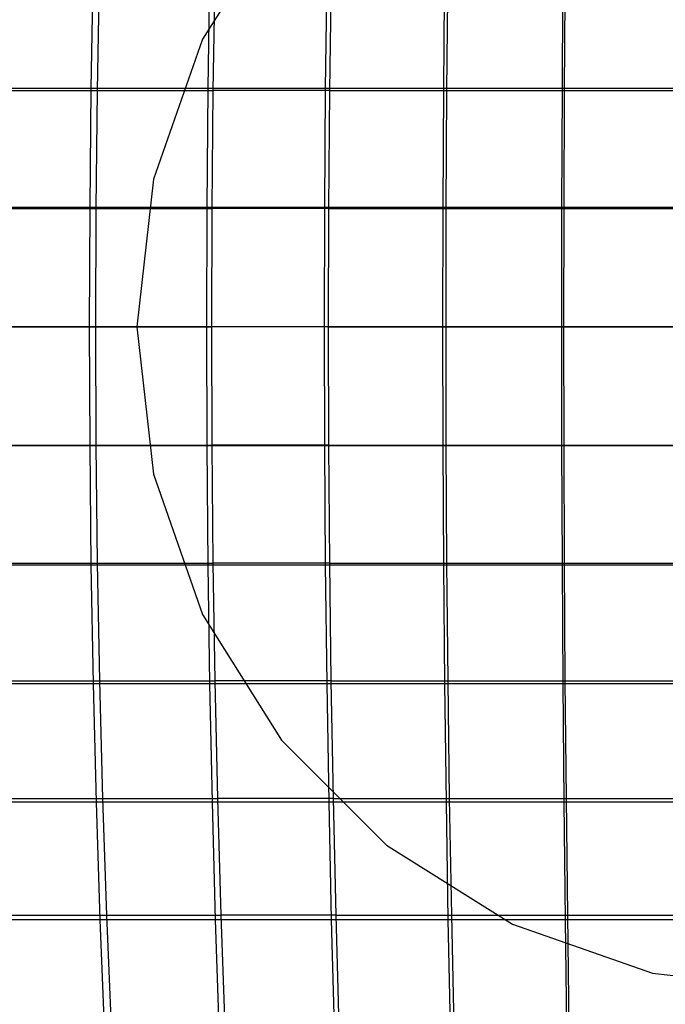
# Model space of a CAD drawing. Extents: x 0.02 to 3.36, y -1.67 to 1.67.
# Tile 12 of 26: x 1.44 to 1.65, y -0.22 to 0.1. Entities that reach past the tile are written whole.
import ezdxf

# ---------------------------------------------------------------- set-up
doc = ezdxf.new("R2010")
doc.units = 0
doc.header["$MEASUREMENT"] = 0
doc.layers.get('0').update_dxf_attribs({"color": 13, "linetype": 'CONTINUOUS'})

# ---------------------------------------------------------------- blocks, each defined once
blk = doc.blocks.new('CEARA_PM_STL')
at = {"color": 0}
for p, q in [((1.52067, 0.13501, 3.30351), (1.49487, 0.09395, 3.30351)), ((1.52067, 0.13501, 3.30351), (1.49487, 0.09395, 3.30351)), ((1.52067, 0.13501, 3.26414), (1.49487, 0.09395, 3.26414)), ((1.52067, 0.13501, 3.26414), (1.49487, 0.09395, 3.26414)), ((1.45853, 0.07783, 3.43416), (1.45922, 0.11662, 3.43086)), ((1.45853, 0.07783, 3.43416), (1.45922, 0.11662, 3.43086)), ((1.49667, 0.07783, 3.44151), (1.49725, 0.11662, 3.4382)), ((1.49667, 0.07783, 3.44151), (1.49725, 0.11662, 3.4382)), ((1.53505, 0.07783, 3.44754), (1.53552, 0.11662, 3.44421)), ((1.53505, 0.07783, 3.44754), (1.53552, 0.11662, 3.44421)), ((1.57362, 0.07783, 3.45224), (1.57397, 0.11662, 3.44889)), ((1.57362, 0.07783, 3.45224), (1.57397, 0.11662, 3.44889)), ((1.61232, 0.07783, 3.4556), (1.61255, 0.11662, 3.45224)), ((1.61232, 0.07783, 3.4556), (1.61255, 0.11662, 3.45224)), ((1.46117, 0.11571, 3.3909), (1.46045, 0.07722, 3.39425)), ((1.46117, 0.11571, 3.3909), (1.46045, 0.07722, 3.39425)), ((1.49886, 0.11571, 3.39837), (1.49825, 0.07722, 3.40175)), ((1.49886, 0.11571, 3.39837), (1.49825, 0.07722, 3.40175)), ((1.53679, 0.11571, 3.4045), (1.5363, 0.07722, 3.4079)), ((1.53679, 0.11571, 3.4045), (1.5363, 0.07722, 3.4079)), ((1.57491, 0.11571, 3.40928), (1.57455, 0.07722, 3.4127)), ((1.57491, 0.11571, 3.40928), (1.57455, 0.07722, 3.4127)), ((1.61318, 0.11571, 3.4127), (1.61294, 0.07722, 3.41612)), ((1.61318, 0.11571, 3.4127), (1.61294, 0.07722, 3.41612)), ((1.49487, 0.09395, 3.30351), (1.47885, 0.04818, 3.30351)), ((1.49487, 0.09395, 3.26414), (1.47885, 0.04818, 3.26414)), ((1.49487, 0.09395, 3.30351), (1.47885, 0.04818, 3.30351)), ((1.49487, 0.09395, 3.26414), (1.47885, 0.04818, 3.26414)), ((1.49487, 0.09395, 3.30351), (1.49487, 0.09395, 3.26414)), ((1.49487, 0.09395, 3.30351), (1.49487, 0.09395, 3.26414)), ((1.45853, 0.07783, 3.43416), (1.42066, 0.07783, 3.42549)), ((1.45853, 0.07783, 3.43416), (1.42066, 0.07783, 3.42549)), ((1.42293, 0.07722, 3.38541), (1.46045, 0.07722, 3.39425)), ((1.42293, 0.07722, 3.38541), (1.46045, 0.07722, 3.39425)), ((1.45811, 0.03894, 3.43614), (1.45853, 0.07783, 3.43416)), ((1.45811, 0.03894, 3.43614), (1.45853, 0.07783, 3.43416)), ((1.49667, 0.07783, 3.44151), (1.45853, 0.07783, 3.43416)), ((1.49667, 0.07783, 3.44151), (1.45853, 0.07783, 3.43416)), ((1.46045, 0.07722, 3.39425), (1.46001, 0.03863, 3.39627)), ((1.46045, 0.07722, 3.39425), (1.46001, 0.03863, 3.39627)), ((1.46045, 0.07722, 3.39425), (1.49825, 0.07722, 3.40175)), ((1.46045, 0.07722, 3.39425), (1.49825, 0.07722, 3.40175)), ((1.49632, 0.03894, 3.44351), (1.49667, 0.07783, 3.44151)), ((1.49632, 0.03894, 3.44351), (1.49667, 0.07783, 3.44151)), ((1.53505, 0.07783, 3.44754), (1.49667, 0.07783, 3.44151)), ((1.53505, 0.07783, 3.44754), (1.49667, 0.07783, 3.44151)), ((1.49825, 0.07722, 3.40175), (1.49789, 0.03863, 3.40378)), ((1.49825, 0.07722, 3.40175), (1.49789, 0.03863, 3.40378)), ((1.5363, 0.07722, 3.4079), (1.49825, 0.07722, 3.40175)), ((1.5363, 0.07722, 3.4079), (1.49825, 0.07722, 3.40175)), ((1.53477, 0.03894, 3.44955), (1.53505, 0.07783, 3.44754)), ((1.53477, 0.03894, 3.44955), (1.53505, 0.07783, 3.44754)), ((1.57362, 0.07783, 3.45224), (1.53505, 0.07783, 3.44754)), ((1.57362, 0.07783, 3.45224), (1.53505, 0.07783, 3.44754)), ((1.5363, 0.07722, 3.4079), (1.53601, 0.03863, 3.40995)), ((1.5363, 0.07722, 3.4079), (1.53601, 0.03863, 3.40995)), ((1.5363, 0.07722, 3.4079), (1.57455, 0.07722, 3.4127)), ((1.5363, 0.07722, 3.4079), (1.57455, 0.07722, 3.4127)), ((1.57341, 0.03894, 3.45425), (1.57362, 0.07783, 3.45224)), ((1.57341, 0.03894, 3.45425), (1.57362, 0.07783, 3.45224)), ((1.61232, 0.07783, 3.4556), (1.57362, 0.07783, 3.45224)), ((1.61232, 0.07783, 3.4556), (1.57362, 0.07783, 3.45224)), ((1.57455, 0.07722, 3.4127), (1.57433, 0.03863, 3.41475)), ((1.57455, 0.07722, 3.4127), (1.57433, 0.03863, 3.41475)), ((1.57455, 0.07722, 3.4127), (1.61294, 0.07722, 3.41612)), ((1.57455, 0.07722, 3.4127), (1.61294, 0.07722, 3.41612)), ((1.61218, 0.03894, 3.45762), (1.61232, 0.07783, 3.4556)), ((1.61218, 0.03894, 3.45762), (1.61232, 0.07783, 3.4556)), ((1.65112, 0.07783, 3.45762), (1.61232, 0.07783, 3.4556)), ((1.65112, 0.07783, 3.45762), (1.61232, 0.07783, 3.4556)), ((1.61294, 0.07722, 3.41612), (1.61279, 0.03863, 3.41818)), ((1.61294, 0.07722, 3.41612), (1.61279, 0.03863, 3.41818)), ((1.61294, 0.07722, 3.41612), (1.65142, 0.07722, 3.41818)), ((1.61294, 0.07722, 3.41612), (1.65142, 0.07722, 3.41818)), ((1.47885, 0.04818, 3.30351), (1.47343, 0, 3.30351)), ((1.47885, 0.04818, 3.26414), (1.47343, 0, 3.26414)), ((1.47885, 0.04818, 3.30351), (1.47343, 0, 3.30351)), ((1.47885, 0.04818, 3.26414), (1.47343, 0, 3.26414)), ((1.47885, 0.04818, 3.30351), (1.47885, 0.04818, 3.26414)), ((1.47885, 0.04818, 3.30351), (1.47885, 0.04818, 3.26414)), ((1.45811, 0.03894, 3.43614), (1.42017, 0.03894, 3.42745)), ((1.45811, 0.03894, 3.43614), (1.42017, 0.03894, 3.42745)), ((1.42242, 0.03863, 3.38741), (1.46001, 0.03863, 3.39627)), ((1.42242, 0.03863, 3.38741), (1.46001, 0.03863, 3.39627)), ((1.45797, 0, 3.4368), (1.45811, 0.03894, 3.43614)), ((1.45797, 0, 3.4368), (1.45811, 0.03894, 3.43614)), ((1.49632, 0.03894, 3.44351), (1.45811, 0.03894, 3.43614)), ((1.49632, 0.03894, 3.44351), (1.45811, 0.03894, 3.43614)), ((1.46001, 0.03863, 3.39627), (1.45986, 0, 3.39694)), ((1.46001, 0.03863, 3.39627), (1.45986, 0, 3.39694)), ((1.46001, 0.03863, 3.39627), (1.49789, 0.03863, 3.40378)), ((1.46001, 0.03863, 3.39627), (1.49789, 0.03863, 3.40378)), ((1.49621, 0, 3.44417), (1.49632, 0.03894, 3.44351)), ((1.49621, 0, 3.44417), (1.49632, 0.03894, 3.44351)), ((1.53477, 0.03894, 3.44955), (1.49632, 0.03894, 3.44351)), ((1.53477, 0.03894, 3.44955), (1.49632, 0.03894, 3.44351)), ((1.49789, 0.03863, 3.40378), (1.49777, 0, 3.40446)), ((1.49789, 0.03863, 3.40378), (1.49777, 0, 3.40446)), ((1.53601, 0.03863, 3.40995), (1.49789, 0.03863, 3.40378)), ((1.53601, 0.03863, 3.40995), (1.49789, 0.03863, 3.40378)), ((1.53468, 0, 3.45022), (1.53477, 0.03894, 3.44955)), ((1.53468, 0, 3.45022), (1.53477, 0.03894, 3.44955)), ((1.57341, 0.03894, 3.45425), (1.53477, 0.03894, 3.44955)), ((1.57341, 0.03894, 3.45425), (1.53477, 0.03894, 3.44955)), ((1.53601, 0.03863, 3.40995), (1.53591, 0, 3.41063)), ((1.53601, 0.03863, 3.40995), (1.53591, 0, 3.41063)), ((1.53601, 0.03863, 3.40995), (1.57433, 0.03863, 3.41475)), ((1.53601, 0.03863, 3.40995), (1.57433, 0.03863, 3.41475)), ((1.57334, 0, 3.45492), (1.57341, 0.03894, 3.45425)), ((1.57334, 0, 3.45492), (1.57341, 0.03894, 3.45425)), ((1.61218, 0.03894, 3.45762), (1.57341, 0.03894, 3.45425)), ((1.61218, 0.03894, 3.45762), (1.57341, 0.03894, 3.45425)), ((1.57433, 0.03863, 3.41475), (1.57425, 0, 3.41543)), ((1.57433, 0.03863, 3.41475), (1.57425, 0, 3.41543)), ((1.57433, 0.03863, 3.41475), (1.61279, 0.03863, 3.41818)), ((1.57433, 0.03863, 3.41475), (1.61279, 0.03863, 3.41818)), ((1.61213, 0, 3.45829), (1.61218, 0.03894, 3.45762)), ((1.61213, 0, 3.45829), (1.61218, 0.03894, 3.45762)), ((1.65105, 0.03894, 3.45964), (1.61218, 0.03894, 3.45762)), ((1.65105, 0.03894, 3.45964), (1.61218, 0.03894, 3.45762)), ((1.61279, 0.03863, 3.41818), (1.61274, 0, 3.41887)), ((1.61279, 0.03863, 3.41818), (1.61274, 0, 3.41887)), ((1.61279, 0.03863, 3.41818), (1.65135, 0.03863, 3.42024)), ((1.61279, 0.03863, 3.41818), (1.65135, 0.03863, 3.42024)), ((1.45797, 0, 3.4368), (1.42001, 0, 3.42811)), ((1.45797, 0, 3.4368), (1.42001, 0, 3.42811)), ((1.42225, 0, 3.38808), (1.45986, 0, 3.39694)), ((1.42225, 0, 3.38808), (1.45986, 0, 3.39694)), ((1.45811, -0.03894, 3.43614), (1.45797, 0, 3.4368)), ((1.49621, 0, 3.44417), (1.45797, 0, 3.4368)), ((1.45811, -0.03894, 3.43614), (1.45797, 0, 3.4368)), ((1.49621, 0, 3.44417), (1.45797, 0, 3.4368)), ((1.45986, 0, 3.39694), (1.46001, -0.03863, 3.39627)), ((1.45986, 0, 3.39694), (1.46001, -0.03863, 3.39627)), ((1.45986, 0, 3.39694), (1.49777, 0, 3.40446)), ((1.45986, 0, 3.39694), (1.49777, 0, 3.40446)), ((1.47343, 0, 3.30351), (1.47885, -0.04818, 3.30351)), ((1.47343, 0, 3.26414), (1.47885, -0.04818, 3.26414)), ((1.47343, 0, 3.30351), (1.47343, 0, 3.26414)), ((1.47343, 0, 3.30351), (1.47885, -0.04818, 3.30351)), ((1.47343, 0, 3.26414), (1.47885, -0.04818, 3.26414)), ((1.47343, 0, 3.30351), (1.47343, 0, 3.26414)), ((1.49632, -0.03894, 3.44351), (1.49621, 0, 3.44417)), ((1.53468, 0, 3.45022), (1.49621, 0, 3.44417)), ((1.49632, -0.03894, 3.44351), (1.49621, 0, 3.44417)), ((1.53468, 0, 3.45022), (1.49621, 0, 3.44417)), ((1.49777, 0, 3.40446), (1.49789, -0.03863, 3.40378)), ((1.53591, 0, 3.41063), (1.49777, 0, 3.40446)), ((1.49777, 0, 3.40446), (1.49789, -0.03863, 3.40378)), ((1.53591, 0, 3.41063), (1.49777, 0, 3.40446)), ((1.53477, -0.03894, 3.44955), (1.53468, 0, 3.45022)), ((1.57334, 0, 3.45492), (1.53468, 0, 3.45022)), ((1.53477, -0.03894, 3.44955), (1.53468, 0, 3.45022)), ((1.57334, 0, 3.45492), (1.53468, 0, 3.45022)), ((1.53591, 0, 3.41063), (1.53601, -0.03863, 3.40995)), ((1.53591, 0, 3.41063), (1.53601, -0.03863, 3.40995)), ((1.53591, 0, 3.41063), (1.57425, 0, 3.41543)), ((1.53591, 0, 3.41063), (1.57425, 0, 3.41543)), ((1.57341, -0.03894, 3.45425), (1.57334, 0, 3.45492)), ((1.61213, 0, 3.45829), (1.57334, 0, 3.45492)), ((1.57341, -0.03894, 3.45425), (1.57334, 0, 3.45492)), ((1.61213, 0, 3.45829), (1.57334, 0, 3.45492)), ((1.57425, 0, 3.41543), (1.57433, -0.03863, 3.41475)), ((1.57425, 0, 3.41543), (1.57433, -0.03863, 3.41475)), ((1.57425, 0, 3.41543), (1.61274, 0, 3.41887)), ((1.57425, 0, 3.41543), (1.61274, 0, 3.41887)), ((1.61218, -0.03894, 3.45762), (1.61213, 0, 3.45829)), ((1.65102, 0, 3.46031), (1.61213, 0, 3.45829)), ((1.61218, -0.03894, 3.45762), (1.61213, 0, 3.45829)), ((1.65102, 0, 3.46031), (1.61213, 0, 3.45829)), ((1.61274, 0, 3.41887), (1.61279, -0.03863, 3.41818)), ((1.61274, 0, 3.41887), (1.61279, -0.03863, 3.41818)), ((1.61274, 0, 3.41887), (1.65133, 0, 3.42093)), ((1.61274, 0, 3.41887), (1.65133, 0, 3.42093)), ((1.45811, -0.03894, 3.43614), (1.42017, -0.03894, 3.42745)), ((1.45811, -0.03894, 3.43614), (1.42017, -0.03894, 3.42745)), ((1.42242, -0.03863, 3.38741), (1.46001, -0.03863, 3.39627)), ((1.42242, -0.03863, 3.38741), (1.46001, -0.03863, 3.39627)), ((1.45853, -0.07783, 3.43416), (1.45811, -0.03894, 3.43614)), ((1.49632, -0.03894, 3.44351), (1.45811, -0.03894, 3.43614)), ((1.45853, -0.07783, 3.43416), (1.45811, -0.03894, 3.43614)), ((1.49632, -0.03894, 3.44351), (1.45811, -0.03894, 3.43614)), ((1.46001, -0.03863, 3.39627), (1.46045, -0.07722, 3.39425)), ((1.46001, -0.03863, 3.39627), (1.46045, -0.07722, 3.39425)), ((1.46001, -0.03863, 3.39627), (1.49789, -0.03863, 3.40378)), ((1.46001, -0.03863, 3.39627), (1.49789, -0.03863, 3.40378)), ((1.49667, -0.07783, 3.44151), (1.49632, -0.03894, 3.44351)), ((1.53477, -0.03894, 3.44955), (1.49632, -0.03894, 3.44351)), ((1.49667, -0.07783, 3.44151), (1.49632, -0.03894, 3.44351)), ((1.53477, -0.03894, 3.44955), (1.49632, -0.03894, 3.44351)), ((1.49789, -0.03863, 3.40378), (1.49825, -0.07722, 3.40175)), ((1.53601, -0.03863, 3.40995), (1.49789, -0.03863, 3.40378)), ((1.49789, -0.03863, 3.40378), (1.49825, -0.07722, 3.40175)), ((1.53601, -0.03863, 3.40995), (1.49789, -0.03863, 3.40378)), ((1.53505, -0.07783, 3.44754), (1.53477, -0.03894, 3.44955)), ((1.57341, -0.03894, 3.45425), (1.53477, -0.03894, 3.44955)), ((1.53505, -0.07783, 3.44754), (1.53477, -0.03894, 3.44955)), ((1.57341, -0.03894, 3.45425), (1.53477, -0.03894, 3.44955)), ((1.53601, -0.03863, 3.40995), (1.5363, -0.07722, 3.4079)), ((1.53601, -0.03863, 3.40995), (1.5363, -0.07722, 3.4079)), ((1.53601, -0.03863, 3.40995), (1.57433, -0.03863, 3.41475)), ((1.53601, -0.03863, 3.40995), (1.57433, -0.03863, 3.41475)), ((1.57362, -0.07783, 3.45224), (1.57341, -0.03894, 3.45425)), ((1.61218, -0.03894, 3.45762), (1.57341, -0.03894, 3.45425)), ((1.57362, -0.07783, 3.45224), (1.57341, -0.03894, 3.45425)), ((1.61218, -0.03894, 3.45762), (1.57341, -0.03894, 3.45425)), ((1.57433, -0.03863, 3.41475), (1.57455, -0.07722, 3.4127)), ((1.57433, -0.03863, 3.41475), (1.57455, -0.07722, 3.4127)), ((1.57433, -0.03863, 3.41475), (1.61279, -0.03863, 3.41818)), ((1.57433, -0.03863, 3.41475), (1.61279, -0.03863, 3.41818)), ((1.61232, -0.07783, 3.4556), (1.61218, -0.03894, 3.45762)), ((1.65105, -0.03894, 3.45964), (1.61218, -0.03894, 3.45762)), ((1.61232, -0.07783, 3.4556), (1.61218, -0.03894, 3.45762)), ((1.65105, -0.03894, 3.45964), (1.61218, -0.03894, 3.45762)), ((1.61279, -0.03863, 3.41818), (1.61294, -0.07722, 3.41612)), ((1.61279, -0.03863, 3.41818), (1.61294, -0.07722, 3.41612)), ((1.61279, -0.03863, 3.41818), (1.65135, -0.03863, 3.42024)), ((1.61279, -0.03863, 3.41818), (1.65135, -0.03863, 3.42024)), ((1.47885, -0.04818, 3.30351), (1.47885, -0.04818, 3.26414)), ((1.47885, -0.04818, 3.30351), (1.49487, -0.09395, 3.30351)), ((1.47885, -0.04818, 3.26414), (1.49487, -0.09395, 3.26414)), ((1.47885, -0.04818, 3.30351), (1.49487, -0.09395, 3.30351)), ((1.47885, -0.04818, 3.26414), (1.49487, -0.09395, 3.26414)), ((1.47885, -0.04818, 3.30351), (1.47885, -0.04818, 3.26414)), ((1.45853, -0.07783, 3.43416), (1.42066, -0.07783, 3.42549)), ((1.45853, -0.07783, 3.43416), (1.42066, -0.07783, 3.42549)), ((1.42293, -0.07722, 3.38541), (1.46045, -0.07722, 3.39425)), ((1.42293, -0.07722, 3.38541), (1.46045, -0.07722, 3.39425)), ((1.45922, -0.11662, 3.43086), (1.45853, -0.07783, 3.43416)), ((1.49667, -0.07783, 3.44151), (1.45853, -0.07783, 3.43416)), ((1.45922, -0.11662, 3.43086), (1.45853, -0.07783, 3.43416)), ((1.49667, -0.07783, 3.44151), (1.45853, -0.07783, 3.43416)), ((1.46045, -0.07722, 3.39425), (1.46117, -0.11571, 3.3909)), ((1.46045, -0.07722, 3.39425), (1.46117, -0.11571, 3.3909)), ((1.46045, -0.07722, 3.39425), (1.49825, -0.07722, 3.40175)), ((1.46045, -0.07722, 3.39425), (1.49825, -0.07722, 3.40175)), ((1.49725, -0.11662, 3.4382), (1.49667, -0.07783, 3.44151)), ((1.53505, -0.07783, 3.44754), (1.49667, -0.07783, 3.44151)), ((1.49725, -0.11662, 3.4382), (1.49667, -0.07783, 3.44151)), ((1.53505, -0.07783, 3.44754), (1.49667, -0.07783, 3.44151)), ((1.49825, -0.07722, 3.40175), (1.49886, -0.11571, 3.39837)), ((1.5363, -0.07722, 3.4079), (1.49825, -0.07722, 3.40175)), ((1.49825, -0.07722, 3.40175), (1.49886, -0.11571, 3.39837)), ((1.5363, -0.07722, 3.4079), (1.49825, -0.07722, 3.40175)), ((1.53552, -0.11662, 3.44421), (1.53505, -0.07783, 3.44754)), ((1.57362, -0.07783, 3.45224), (1.53505, -0.07783, 3.44754)), ((1.53552, -0.11662, 3.44421), (1.53505, -0.07783, 3.44754)), ((1.57362, -0.07783, 3.45224), (1.53505, -0.07783, 3.44754)), ((1.5363, -0.07722, 3.4079), (1.53679, -0.11571, 3.4045)), ((1.5363, -0.07722, 3.4079), (1.53679, -0.11571, 3.4045)), ((1.5363, -0.07722, 3.4079), (1.57455, -0.07722, 3.4127)), ((1.5363, -0.07722, 3.4079), (1.57455, -0.07722, 3.4127)), ((1.57397, -0.11662, 3.44889), (1.57362, -0.07783, 3.45224)), ((1.61232, -0.07783, 3.4556), (1.57362, -0.07783, 3.45224)), ((1.57397, -0.11662, 3.44889), (1.57362, -0.07783, 3.45224)), ((1.61232, -0.07783, 3.4556), (1.57362, -0.07783, 3.45224)), ((1.57455, -0.07722, 3.4127), (1.57491, -0.11571, 3.40928)), ((1.57455, -0.07722, 3.4127), (1.57491, -0.11571, 3.40928)), ((1.57455, -0.07722, 3.4127), (1.61294, -0.07722, 3.41612)), ((1.57455, -0.07722, 3.4127), (1.61294, -0.07722, 3.41612)), ((1.61255, -0.11662, 3.45224), (1.61232, -0.07783, 3.4556)), ((1.65112, -0.07783, 3.45762), (1.61232, -0.07783, 3.4556)), ((1.61255, -0.11662, 3.45224), (1.61232, -0.07783, 3.4556)), ((1.65112, -0.07783, 3.45762), (1.61232, -0.07783, 3.4556)), ((1.61294, -0.07722, 3.41612), (1.61318, -0.11571, 3.4127)), ((1.61294, -0.07722, 3.41612), (1.61318, -0.11571, 3.4127)), ((1.61294, -0.07722, 3.41612), (1.65142, -0.07722, 3.41818)), ((1.61294, -0.07722, 3.41612), (1.65142, -0.07722, 3.41818)), ((1.49487, -0.09395, 3.30351), (1.49487, -0.09395, 3.26414)), ((1.49487, -0.09395, 3.30351), (1.52067, -0.13501, 3.30351)), ((1.49487, -0.09395, 3.26414), (1.52067, -0.13501, 3.26414)), ((1.49487, -0.09395, 3.30351), (1.49487, -0.09395, 3.26414)), ((1.49487, -0.09395, 3.30351), (1.52067, -0.13501, 3.30351)), ((1.49487, -0.09395, 3.26414), (1.52067, -0.13501, 3.26414)), ((1.42378, -0.11571, 3.38208), (1.46117, -0.11571, 3.3909)), ((1.42378, -0.11571, 3.38208), (1.46117, -0.11571, 3.3909)), ((1.46117, -0.11571, 3.3909), (1.46219, -0.15405, 3.3862)), ((1.46117, -0.11571, 3.3909), (1.46219, -0.15405, 3.3862)), ((1.46117, -0.11571, 3.3909), (1.49886, -0.11571, 3.39837)), ((1.46117, -0.11571, 3.3909), (1.49886, -0.11571, 3.39837)), ((1.49886, -0.11571, 3.39837), (1.49971, -0.15405, 3.39365)), ((1.53679, -0.11571, 3.4045), (1.49886, -0.11571, 3.39837)), ((1.49886, -0.11571, 3.39837), (1.49971, -0.15405, 3.39365)), ((1.53679, -0.11571, 3.4045), (1.49886, -0.11571, 3.39837)), ((1.53679, -0.11571, 3.4045), (1.53747, -0.15405, 3.39975)), ((1.53679, -0.11571, 3.4045), (1.53747, -0.15405, 3.39975)), ((1.53679, -0.11571, 3.4045), (1.57491, -0.11571, 3.40928)), ((1.53679, -0.11571, 3.4045), (1.57491, -0.11571, 3.40928)), ((1.57491, -0.11571, 3.40928), (1.57542, -0.15405, 3.4045)), ((1.57491, -0.11571, 3.40928), (1.57542, -0.15405, 3.4045)), ((1.57491, -0.11571, 3.40928), (1.61318, -0.11571, 3.4127)), ((1.57491, -0.11571, 3.40928), (1.61318, -0.11571, 3.4127)), ((1.61318, -0.11571, 3.4127), (1.61352, -0.15405, 3.4079)), ((1.61318, -0.11571, 3.4127), (1.61352, -0.15405, 3.4079)), ((1.61318, -0.11571, 3.4127), (1.65155, -0.11571, 3.41475)), ((1.61318, -0.11571, 3.4127), (1.65155, -0.11571, 3.41475)), ((1.45922, -0.11662, 3.43086), (1.42147, -0.11662, 3.42222)), ((1.45922, -0.11662, 3.43086), (1.42147, -0.11662, 3.42222)), ((1.46019, -0.15528, 3.42626), (1.45922, -0.11662, 3.43086)), ((1.49725, -0.11662, 3.4382), (1.45922, -0.11662, 3.43086)), ((1.46019, -0.15528, 3.42626), (1.45922, -0.11662, 3.43086)), ((1.49725, -0.11662, 3.4382), (1.45922, -0.11662, 3.43086)), ((1.49806, -0.15528, 3.43356), (1.49725, -0.11662, 3.4382)), ((1.53552, -0.11662, 3.44421), (1.49725, -0.11662, 3.4382)), ((1.49806, -0.15528, 3.43356), (1.49725, -0.11662, 3.4382)), ((1.53552, -0.11662, 3.44421), (1.49725, -0.11662, 3.4382)), ((1.53617, -0.15528, 3.43955), (1.53552, -0.11662, 3.44421)), ((1.57397, -0.11662, 3.44889), (1.53552, -0.11662, 3.44421)), ((1.53617, -0.15528, 3.43955), (1.53552, -0.11662, 3.44421)), ((1.57397, -0.11662, 3.44889), (1.53552, -0.11662, 3.44421)), ((1.57445, -0.15528, 3.44421), (1.57397, -0.11662, 3.44889)), ((1.61255, -0.11662, 3.45224), (1.57397, -0.11662, 3.44889)), ((1.57445, -0.15528, 3.44421), (1.57397, -0.11662, 3.44889)), ((1.61255, -0.11662, 3.45224), (1.57397, -0.11662, 3.44889)), ((1.61288, -0.15528, 3.44754), (1.61255, -0.11662, 3.45224)), ((1.65123, -0.11662, 3.45425), (1.61255, -0.11662, 3.45224)), ((1.61288, -0.15528, 3.44754), (1.61255, -0.11662, 3.45224)), ((1.65123, -0.11662, 3.45425), (1.61255, -0.11662, 3.45224)), ((1.52067, -0.13501, 3.30351), (1.55495, -0.16929, 3.30351)), ((1.52067, -0.13501, 3.30351), (1.52067, -0.13501, 3.26414)), ((1.52067, -0.13501, 3.30351), (1.55495, -0.16929, 3.30351)), ((1.52067, -0.13501, 3.26414), (1.55495, -0.16929, 3.26414)), ((1.52067, -0.13501, 3.26414), (1.55495, -0.16929, 3.26414)), ((1.52067, -0.13501, 3.30351), (1.52067, -0.13501, 3.26414)), ((1.42496, -0.15405, 3.37743), (1.46219, -0.15405, 3.3862)), ((1.42496, -0.15405, 3.37743), (1.46219, -0.15405, 3.3862)), ((1.46219, -0.15405, 3.3862), (1.4635, -0.1922, 3.38018)), ((1.46219, -0.15405, 3.3862), (1.4635, -0.1922, 3.38018)), ((1.46219, -0.15405, 3.3862), (1.49971, -0.15405, 3.39365)), ((1.46219, -0.15405, 3.3862), (1.49971, -0.15405, 3.39365)), ((1.49971, -0.15405, 3.39365), (1.5008, -0.1922, 3.38758)), ((1.53747, -0.15405, 3.39975), (1.49971, -0.15405, 3.39365)), ((1.49971, -0.15405, 3.39365), (1.5008, -0.1922, 3.38758)), ((1.53747, -0.15405, 3.39975), (1.49971, -0.15405, 3.39365)), ((1.53747, -0.15405, 3.39975), (1.53835, -0.1922, 3.39365)), ((1.53747, -0.15405, 3.39975), (1.53835, -0.1922, 3.39365)), ((1.53747, -0.15405, 3.39975), (1.57542, -0.15405, 3.4045)), ((1.53747, -0.15405, 3.39975), (1.57542, -0.15405, 3.4045)), ((1.57542, -0.15405, 3.4045), (1.57608, -0.1922, 3.39837)), ((1.57542, -0.15405, 3.4045), (1.57608, -0.1922, 3.39837)), ((1.57542, -0.15405, 3.4045), (1.61352, -0.15405, 3.4079)), ((1.57542, -0.15405, 3.4045), (1.61352, -0.15405, 3.4079)), ((1.61352, -0.15405, 3.4079), (1.61396, -0.1922, 3.40175)), ((1.61352, -0.15405, 3.4079), (1.61396, -0.1922, 3.40175)), ((1.61352, -0.15405, 3.4079), (1.65172, -0.15405, 3.40995)), ((1.61352, -0.15405, 3.4079), (1.65172, -0.15405, 3.40995)), ((1.46019, -0.15528, 3.42626), (1.4226, -0.15528, 3.41765)), ((1.46019, -0.15528, 3.42626), (1.4226, -0.15528, 3.41765)), ((1.46144, -0.19375, 3.42034), (1.46019, -0.15528, 3.42626)), ((1.49806, -0.15528, 3.43356), (1.46019, -0.15528, 3.42626)), ((1.46144, -0.19375, 3.42034), (1.46019, -0.15528, 3.42626)), ((1.49806, -0.15528, 3.43356), (1.46019, -0.15528, 3.42626)), ((1.49911, -0.19375, 3.4276), (1.49806, -0.15528, 3.43356)), ((1.53617, -0.15528, 3.43955), (1.49806, -0.15528, 3.43356)), ((1.49911, -0.19375, 3.4276), (1.49806, -0.15528, 3.43356)), ((1.53617, -0.15528, 3.43955), (1.49806, -0.15528, 3.43356)), ((1.537, -0.19375, 3.43356), (1.53617, -0.15528, 3.43955)), ((1.57445, -0.15528, 3.44421), (1.53617, -0.15528, 3.43955)), ((1.537, -0.19375, 3.43356), (1.53617, -0.15528, 3.43955)), ((1.57445, -0.15528, 3.44421), (1.53617, -0.15528, 3.43955)), ((1.57508, -0.19375, 3.4382), (1.57445, -0.15528, 3.44421)), ((1.61288, -0.15528, 3.44754), (1.57445, -0.15528, 3.44421)), ((1.57508, -0.19375, 3.4382), (1.57445, -0.15528, 3.44421)), ((1.61288, -0.15528, 3.44754), (1.57445, -0.15528, 3.44421)), ((1.6133, -0.19375, 3.44151), (1.61288, -0.15528, 3.44754)), ((1.6514, -0.15528, 3.44955), (1.61288, -0.15528, 3.44754)), ((1.6133, -0.19375, 3.44151), (1.61288, -0.15528, 3.44754)), ((1.6514, -0.15528, 3.44955), (1.61288, -0.15528, 3.44754)), ((1.55495, -0.16929, 3.30351), (1.59601, -0.19509, 3.30351)), ((1.55495, -0.16929, 3.30351), (1.55495, -0.16929, 3.26414)), ((1.55495, -0.16929, 3.26414), (1.59601, -0.19509, 3.26414)), ((1.55495, -0.16929, 3.30351), (1.55495, -0.16929, 3.26414)), ((1.55495, -0.16929, 3.30351), (1.59601, -0.19509, 3.30351)), ((1.55495, -0.16929, 3.26414), (1.59601, -0.19509, 3.26414)), ((1.42649, -0.1922, 3.37145), (1.4635, -0.1922, 3.38018)), ((1.42649, -0.1922, 3.37145), (1.4635, -0.1922, 3.38018)), ((1.4635, -0.1922, 3.38018), (1.4651, -0.2301, 3.37283)), ((1.4635, -0.1922, 3.38018), (1.4651, -0.2301, 3.37283)), ((1.4635, -0.1922, 3.38018), (1.5008, -0.1922, 3.38758)), ((1.4635, -0.1922, 3.38018), (1.5008, -0.1922, 3.38758)), ((1.5008, -0.1922, 3.38758), (1.50214, -0.2301, 3.38018)), ((1.53835, -0.1922, 3.39365), (1.5008, -0.1922, 3.38758)), ((1.5008, -0.1922, 3.38758), (1.50214, -0.2301, 3.38018)), ((1.53835, -0.1922, 3.39365), (1.5008, -0.1922, 3.38758)), ((1.53835, -0.1922, 3.39365), (1.53941, -0.2301, 3.3862)), ((1.53835, -0.1922, 3.39365), (1.53941, -0.2301, 3.3862)), ((1.53835, -0.1922, 3.39365), (1.57608, -0.1922, 3.39837)), ((1.53835, -0.1922, 3.39365), (1.57608, -0.1922, 3.39837)), ((1.57608, -0.1922, 3.39837), (1.57688, -0.2301, 3.3909)), ((1.57608, -0.1922, 3.39837), (1.57688, -0.2301, 3.3909)), ((1.57608, -0.1922, 3.39837), (1.61396, -0.1922, 3.40175)), ((1.57608, -0.1922, 3.39837), (1.61396, -0.1922, 3.40175)), ((1.61396, -0.1922, 3.40175), (1.6145, -0.2301, 3.39425)), ((1.61396, -0.1922, 3.40175), (1.6145, -0.2301, 3.39425)), ((1.61396, -0.1922, 3.40175), (1.65194, -0.1922, 3.40378)), ((1.61396, -0.1922, 3.40175), (1.65194, -0.1922, 3.40378)), ((1.46144, -0.19375, 3.42034), (1.42405, -0.19375, 3.41178)), ((1.46144, -0.19375, 3.42034), (1.42405, -0.19375, 3.41178)), ((1.46296, -0.23199, 3.41313), (1.46144, -0.19375, 3.42034)), ((1.49911, -0.19375, 3.4276), (1.46144, -0.19375, 3.42034)), ((1.46296, -0.23199, 3.41313), (1.46144, -0.19375, 3.42034)), ((1.49911, -0.19375, 3.4276), (1.46144, -0.19375, 3.42034)), ((1.50038, -0.23199, 3.42034), (1.49911, -0.19375, 3.4276)), ((1.537, -0.19375, 3.43356), (1.49911, -0.19375, 3.4276)), ((1.50038, -0.23199, 3.42034), (1.49911, -0.19375, 3.4276)), ((1.537, -0.19375, 3.43356), (1.49911, -0.19375, 3.4276)), ((1.53802, -0.23199, 3.42626), (1.537, -0.19375, 3.43356)), ((1.57508, -0.19375, 3.4382), (1.537, -0.19375, 3.43356)), ((1.53802, -0.23199, 3.42626), (1.537, -0.19375, 3.43356)), ((1.57508, -0.19375, 3.4382), (1.537, -0.19375, 3.43356)), ((1.57585, -0.23199, 3.43086), (1.57508, -0.19375, 3.4382)), ((1.6133, -0.19375, 3.44151), (1.57508, -0.19375, 3.4382)), ((1.57585, -0.23199, 3.43086), (1.57508, -0.19375, 3.4382)), ((1.6133, -0.19375, 3.44151), (1.57508, -0.19375, 3.4382)), ((1.59601, -0.19509, 3.30351), (1.64178, -0.21111, 3.30351)), ((1.59601, -0.19509, 3.26414), (1.64178, -0.21111, 3.26414)), ((1.59601, -0.19509, 3.30351), (1.59601, -0.19509, 3.26414)), ((1.59601, -0.19509, 3.30351), (1.59601, -0.19509, 3.26414)), ((1.59601, -0.19509, 3.30351), (1.64178, -0.21111, 3.30351)), ((1.59601, -0.19509, 3.26414), (1.64178, -0.21111, 3.26414)), ((1.61381, -0.23199, 3.43416), (1.6133, -0.19375, 3.44151)), ((1.65161, -0.19375, 3.44351), (1.6133, -0.19375, 3.44151)), ((1.61381, -0.23199, 3.43416), (1.6133, -0.19375, 3.44151)), ((1.65161, -0.19375, 3.44351), (1.6133, -0.19375, 3.44151)), ((1.64178, -0.21111, 3.30351), (1.68996, -0.21654, 3.30351)), ((1.64178, -0.21111, 3.26414), (1.68996, -0.21654, 3.26414)), ((1.64178, -0.21111, 3.30351), (1.64178, -0.21111, 3.26414)), ((1.64178, -0.21111, 3.30351), (1.64178, -0.21111, 3.26414)), ((1.64178, -0.21111, 3.30351), (1.68996, -0.21654, 3.30351)), ((1.64178, -0.21111, 3.26414), (1.68996, -0.21654, 3.26414))]:
    blk.add_line(p, q, dxfattribs=at)

msp = doc.modelspace()

# ---------------------------------------------------------------- block references
at = {"color": 0}
msp.add_blockref('CEARA_PM_STL', (0, 0), dxfattribs=at)

doc.saveas('drawing.dxf')
